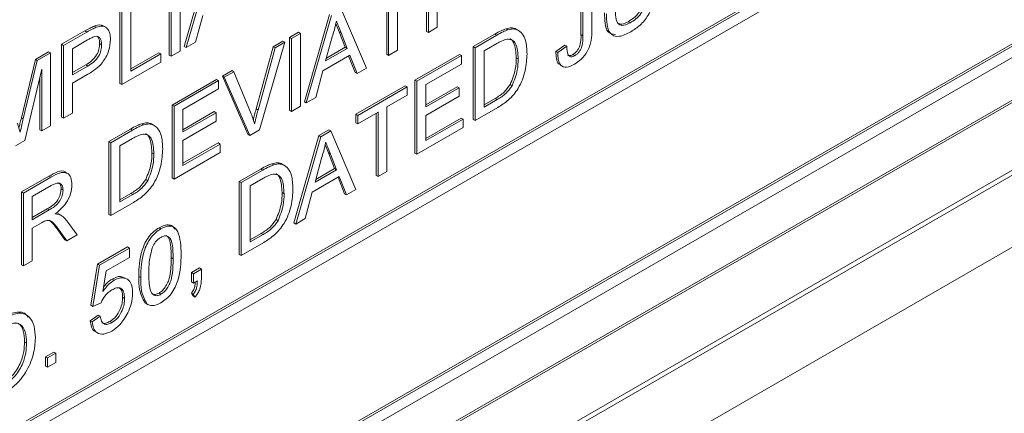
# Paper-space layout 'Sheet1' of a CAD drawing. Header units: millimetres. Extents: x 0 to 432, y 0 to 279.
# Tile 65 of 90: x 392.17 to 401.23, y 217.58 to 221.21. Entities that reach past the tile are written whole.
import ezdxf

# ---------------------------------------------------------------- set-up
doc = ezdxf.new("R2010")
doc.units = ezdxf.units.MM
doc.header["$LTSCALE"] = 0.5

psp = doc.layouts.new('Sheet1')

# ---------------------------------------------------------------- linework, layer by layer
at = {"color": 7, "linetype": 'Continuous', "lineweight": 15}
for p, q in [((363.6318, 197.3692), (411.6924, 225.114)), ((363.7642, 198.1092), (410.4106, 225.0376)), ((382.8968, 212.1254), (405.3295, 225.0755)), ((382.8968, 212.1046), (405.3474, 225.0651)), ((382.807, 211.9491), (405.4372, 225.0133)), ((407.8619, 223.6131), (367.8099, 200.4916)), ((382.9686, 210.4039), (405.2396, 223.2607)), ((382.9866, 210.3936), (405.2576, 223.2504)), ((382.9866, 210.2899), (405.2576, 223.1467)), ((382.9686, 209.8854), (405.2396, 222.7422)), ((382.9866, 209.8751), (405.2576, 222.7319)), ((393.6859, 220.961), (393.9164, 221.7647)), ((395.9128, 221.1003), (395.9128, 221.771)), ((395.9307, 221.09), (395.9307, 221.7606)), ((396.0126, 221.8079), (396.0126, 221.1372)), ((393.7038, 220.9506), (393.9344, 221.7544)), ((393.6493, 221.5898), (393.6493, 220.9191)), ((393.5494, 220.8822), (393.5494, 221.5529)), ((393.5674, 220.8719), (393.5674, 221.5425)), ((395.6478, 221.5199), (395.6478, 220.9266)), ((397.3338, 221.0707), (397.3338, 221.5319)), ((397.3518, 221.0603), (397.3518, 221.5215)), ((397.4337, 221.5688), (397.4337, 221.1137)), ((395.548, 220.8897), (395.548, 221.4622)), ((395.5659, 220.8794), (395.5659, 221.4726)), ((393.1951, 221.3276), (393.1951, 220.7343)), ((393.0952, 220.6201), (393.0952, 221.2907)), ((393.1132, 220.6097), (393.1132, 221.2803)), ((393.8568, 221.2453), (393.7907, 221.0008)), ((394.791, 220.4527), (395.0215, 221.2565)), ((394.8089, 220.4424), (395.0395, 221.2461)), ((395.1319, 221.2994), (395.3625, 220.7619)), ((392.8766, 221.1374), (392.8586, 221.1478)), ((392.965, 221.1388), (392.9425, 221.1518)), ((396.0126, 221.1372), (395.9307, 221.09)), ((397.7861, 221.179), (397.7681, 221.1893)), ((392.5592, 220.9812), (392.7725, 221.1044)), ((392.5771, 220.9708), (392.7905, 221.094)), ((392.7905, 221.094), (392.7725, 221.1044)), ((394.6545, 221.0446), (394.7364, 221.0918)), ((394.6545, 220.3739), (394.6545, 221.0446)), ((394.6725, 221.0342), (394.6545, 221.0446)), ((394.6725, 221.0342), (394.7544, 221.0815)), ((394.7544, 221.0815), (394.7364, 221.0918)), ((394.7544, 221.0815), (394.7544, 220.4109)), ((395.046, 221.0486), (394.9866, 220.8286)), ((395.1668, 220.9534), (395.1104, 221.0971)), ((395.1284, 221.0867), (395.1104, 221.0971)), ((395.1848, 220.9431), (395.1284, 221.0867)), ((395.9307, 221.09), (395.9128, 221.1003)), ((396.3436, 220.9602), (396.5422, 221.0749)), ((396.3616, 220.9499), (396.5601, 221.0645)), ((396.5601, 221.0645), (396.5422, 221.0749)), ((396.6627, 221.1141), (396.6448, 221.1244)), ((396.7472, 221.1149), (396.7292, 221.1252)), ((396.7628, 221.1071), (396.7404, 221.1201)), ((397.3518, 221.0603), (397.3338, 221.0707)), ((392.5592, 220.3106), (392.5592, 220.9812)), ((392.5771, 220.9708), (392.5592, 220.9812)), ((392.5771, 220.3002), (392.5771, 220.9708)), ((392.7977, 221.0208), (392.659, 220.9407)), ((392.9271, 220.9774), (392.9091, 220.9878)), ((393.7038, 220.9506), (393.6859, 220.961)), ((393.7907, 221.0008), (393.7038, 220.9506)), ((394.3473, 220.3865), (394.5056, 220.9586)), ((394.3652, 220.3762), (394.5236, 220.9482)), ((394.6123, 220.9995), (394.378, 220.1936)), ((394.5056, 220.9586), (394.5944, 221.0098)), ((394.5236, 220.9482), (394.5056, 220.9586)), ((394.5236, 220.9482), (394.6123, 220.9995)), ((394.6123, 220.9995), (394.5944, 221.0098)), ((394.6725, 220.3636), (394.6725, 221.0342)), ((394.9932, 220.8532), (395.1668, 220.9534)), ((395.1848, 220.9431), (395.1668, 220.9534)), ((396.3436, 220.2896), (396.3436, 220.9602)), ((396.3616, 220.9499), (396.3436, 220.9602)), ((396.3616, 220.2792), (396.3616, 220.9499)), ((396.5612, 220.9877), (396.4435, 220.9198)), ((397.103, 220.9152), (397.1849, 220.973)), ((397.121, 220.9048), (397.2029, 220.9627)), ((397.2029, 220.9627), (397.1849, 220.973)), ((392.3179, 220.8419), (392.44, 220.9124)), ((392.3358, 220.8315), (392.458, 220.9021)), ((392.458, 220.9021), (392.44, 220.9124)), ((392.458, 220.9021), (392.458, 220.2314)), ((392.659, 220.9407), (392.659, 220.7)), ((393.1951, 220.7551), (393.4526, 220.9037)), ((393.1951, 220.7343), (393.4706, 220.8934)), ((393.4706, 220.8934), (393.4526, 220.9037)), ((393.4706, 220.8934), (393.4706, 220.816)), ((393.5674, 220.8719), (393.5494, 220.8822)), ((393.6493, 220.9191), (393.5674, 220.8719)), ((395.2095, 220.8799), (394.9619, 220.737)), ((394.9866, 220.8286), (395.1848, 220.9431)), ((395.2576, 220.7221), (395.1982, 220.8734)), ((395.2756, 220.7117), (395.2095, 220.8799)), ((395.5659, 220.8794), (395.548, 220.8897)), ((395.6478, 220.9266), (395.5659, 220.8794)), ((395.8075, 220.6508), (396.217, 220.8872)), ((395.8255, 220.6404), (396.235, 220.8768)), ((396.235, 220.8768), (396.217, 220.8872)), ((396.235, 220.8768), (396.235, 220.7994)), ((396.4435, 220.9198), (396.4435, 220.4039)), ((396.7562, 220.8475), (396.7382, 220.8578)), ((397.121, 220.9048), (397.103, 220.9152)), ((397.2772, 220.8766), (397.2593, 220.887)), ((392.1893, 220.3052), (392.3179, 220.8419)), ((392.2073, 220.2948), (392.3358, 220.8315)), ((392.3358, 220.8315), (392.3179, 220.8419)), ((392.659, 220.7207), (392.7811, 220.7912)), ((392.659, 220.7), (392.7991, 220.7809)), ((392.7991, 220.7809), (392.7811, 220.7912)), ((393.4706, 220.816), (393.1132, 220.6097)), ((396.235, 220.7994), (395.9074, 220.6103)), ((397.1422, 220.7899), (397.1646, 220.777)), ((392.3761, 220.7516), (392.2211, 220.0947)), ((392.3581, 220.1945), (392.3581, 220.6755)), ((392.3761, 220.1842), (392.3761, 220.7516)), ((392.8013, 220.7048), (392.659, 220.6226)), ((394.0371, 220.6882), (394.1259, 220.7394)), ((394.2713, 220.1527), (394.0371, 220.6882)), ((394.0551, 220.6778), (394.0371, 220.6882)), ((394.0551, 220.6778), (394.1438, 220.729)), ((394.2893, 220.1424), (394.0551, 220.6778)), ((394.1438, 220.729), (394.1259, 220.7394)), ((394.1438, 220.729), (394.3018, 220.3396)), ((394.9619, 220.737), (394.8958, 220.4925)), ((395.2756, 220.7117), (395.2576, 220.7221)), ((395.3625, 220.7619), (395.2756, 220.7117)), ((392.659, 220.6226), (392.659, 220.3475)), ((393.1132, 220.6097), (393.0952, 220.6201)), ((393.5749, 220.4213), (393.9844, 220.6577)), ((393.5929, 220.411), (394.0024, 220.6474)), ((394.0024, 220.6474), (393.9844, 220.6577)), ((394.0024, 220.6474), (394.0024, 220.57)), ((395.264, 220.337), (395.7182, 220.5992)), ((395.282, 220.3266), (395.7361, 220.5888)), ((395.7361, 220.5888), (395.7182, 220.5992)), ((395.7361, 220.5888), (395.7361, 220.5114)), ((395.8075, 219.9801), (395.8075, 220.6508)), ((395.8255, 220.6404), (395.8075, 220.6508)), ((395.8255, 219.9698), (395.8255, 220.6404)), ((395.9074, 220.6103), (395.9074, 220.404)), ((395.9074, 220.4247), (396.1947, 220.5905)), ((396.2126, 220.5802), (396.1947, 220.5905)), ((396.7003, 220.5996), (396.6824, 220.61)), ((394.0024, 220.57), (393.6748, 220.3809)), ((394.8958, 220.4925), (394.8089, 220.4424)), ((395.7361, 220.5114), (395.55, 220.404)), ((395.9074, 220.404), (396.2126, 220.5802)), ((396.2126, 220.5028), (395.9074, 220.3266)), ((396.2126, 220.5802), (396.2126, 220.5028)), ((393.5749, 219.7507), (393.5749, 220.4213)), ((393.5929, 220.411), (393.5749, 220.4213)), ((393.5929, 219.7403), (393.5929, 220.411)), ((394.7544, 220.4109), (394.6725, 220.3636)), ((394.8089, 220.4424), (394.791, 220.4527)), ((395.55, 220.404), (395.55, 219.8107)), ((396.4435, 220.4246), (396.5452, 220.4834)), ((396.4435, 220.4039), (396.5632, 220.473)), ((396.5632, 220.473), (396.5452, 220.4834)), ((392.659, 220.3475), (392.5771, 220.3002)), ((393.6748, 220.3809), (393.6748, 220.1745)), ((393.6748, 220.1953), (393.9621, 220.3611)), ((393.6748, 220.1745), (393.98, 220.3507)), ((393.98, 220.3507), (393.9621, 220.3611)), ((393.98, 220.3507), (393.98, 220.2734)), ((394.3652, 220.3762), (394.3473, 220.3865)), ((394.6725, 220.3636), (394.6545, 220.3739)), ((395.264, 220.2596), (395.264, 220.337)), ((395.282, 220.3266), (395.264, 220.337)), ((395.4681, 220.3567), (395.282, 220.2493)), ((395.282, 220.2493), (395.282, 220.3266)), ((395.4501, 219.7738), (395.4501, 220.3463)), ((395.4681, 219.7635), (395.4681, 220.3567)), ((395.9074, 220.3266), (395.9074, 220.0944)), ((396.5696, 220.3993), (396.3616, 220.2792)), ((392.2073, 220.2948), (392.1893, 220.3052)), ((392.458, 220.2314), (392.3761, 220.1842)), ((392.5771, 220.3002), (392.5592, 220.3106)), ((393.3133, 220.2399), (393.2954, 220.2503)), ((393.3978, 220.2407), (393.3798, 220.2511)), ((393.4134, 220.2329), (393.391, 220.2459)), ((393.98, 220.2734), (393.6748, 220.0971)), ((395.282, 220.2493), (395.264, 220.2596)), ((395.9074, 220.1152), (396.2319, 220.3025)), ((395.9074, 220.0944), (396.2499, 220.2921)), ((396.2499, 220.2921), (396.2319, 220.3025)), ((396.2499, 220.2921), (396.2499, 220.2148)), ((396.3616, 220.2792), (396.3436, 220.2896)), ((392.3761, 220.1842), (392.3581, 220.1945)), ((392.9942, 220.0861), (393.1928, 220.2007)), ((393.0121, 220.0757), (393.2107, 220.1903)), ((393.2107, 220.1903), (393.1928, 220.2007)), ((394.2893, 220.1424), (394.2713, 220.1527)), ((394.378, 220.1936), (394.2893, 220.1424)), ((394.6932, 219.3368), (394.9237, 220.1406)), ((394.9237, 220.1406), (395.0161, 220.1939)), ((394.9417, 220.1302), (394.9237, 220.1406)), ((394.9417, 220.1302), (395.0341, 220.1835)), ((395.0341, 220.1835), (395.0161, 220.1939)), ((395.0341, 220.1835), (395.2646, 219.646)), ((396.2499, 220.2148), (395.8255, 219.9698)), ((392.2211, 220.0947), (392.1355, 220.0453)), ((392.9942, 219.4155), (392.9942, 220.0861)), ((393.0121, 220.0757), (392.9942, 220.0861)), ((393.0121, 219.4051), (393.0121, 220.0757)), ((393.2118, 220.1136), (393.094, 220.0456)), ((393.094, 220.0456), (393.094, 219.5297)), ((393.6748, 220.0971), (393.6748, 219.865)), ((393.6748, 219.8857), (393.9993, 220.0731)), ((393.6748, 219.865), (394.0173, 220.0627)), ((394.0173, 220.0627), (393.9993, 220.0731)), ((394.0173, 220.0627), (394.0173, 219.9853)), ((394.7111, 219.3265), (394.9417, 220.1302)), ((393.4067, 219.9733), (393.3888, 219.9837)), ((394.0173, 219.9853), (393.5929, 219.7403)), ((395.069, 219.8375), (395.0126, 219.9812)), ((395.0306, 219.9709), (395.0126, 219.9812)), ((395.087, 219.8272), (395.0306, 219.9709)), ((395.8255, 219.9698), (395.8075, 219.9801)), ((394.511, 219.8719), (394.4931, 219.8823)), ((394.5955, 219.8727), (394.5775, 219.8831)), ((394.6111, 219.8649), (394.5887, 219.8779)), ((394.9482, 219.9327), (394.8888, 219.7127)), ((394.1919, 219.7181), (394.3904, 219.8327)), ((394.2098, 219.7077), (394.4084, 219.8223)), ((394.4084, 219.8223), (394.3904, 219.8327)), ((394.8888, 219.7127), (395.087, 219.8272)), ((394.8954, 219.7373), (395.069, 219.8375)), ((395.087, 219.8272), (395.069, 219.8375)), ((395.4681, 219.7635), (395.4501, 219.7738)), ((395.55, 219.8107), (395.4681, 219.7635)), ((392.1901, 219.6219), (392.4421, 219.7673)), ((392.208, 219.6115), (392.46, 219.757)), ((392.463, 219.6813), (392.2899, 219.5814)), ((392.46, 219.757), (392.4421, 219.7673)), ((393.3509, 219.7255), (393.3329, 219.7358)), ((393.5929, 219.7403), (393.5749, 219.7507)), ((394.1919, 219.0474), (394.1919, 219.7181)), ((394.2098, 219.7077), (394.1919, 219.7181)), ((394.2098, 219.0371), (394.2098, 219.7077)), ((394.4095, 219.7456), (394.2917, 219.6776)), ((395.1117, 219.764), (394.8641, 219.6211)), ((395.1598, 219.6062), (395.1003, 219.7575)), ((395.1777, 219.5958), (395.1117, 219.764)), ((392.1901, 218.9513), (392.1901, 219.6219)), ((392.208, 219.6115), (392.1901, 219.6219)), ((392.208, 218.9409), (392.208, 219.6115)), ((392.5729, 219.6393), (392.5549, 219.6497)), ((393.094, 219.5505), (393.1958, 219.6092)), ((393.094, 219.5297), (393.2137, 219.5989)), ((393.2137, 219.5989), (393.1958, 219.6092)), ((394.2917, 219.6776), (394.2917, 219.1617)), ((394.6044, 219.6053), (394.5865, 219.6157)), ((394.8641, 219.6211), (394.798, 219.3766)), ((395.1777, 219.5958), (395.1598, 219.6062)), ((395.2646, 219.646), (395.1777, 219.5958)), ((392.2899, 219.5814), (392.2899, 219.3665)), ((393.2201, 219.5252), (393.0121, 219.4051)), ((392.2899, 219.3872), (392.4275, 219.4666)), ((392.2899, 219.3665), (392.4455, 219.4563)), ((392.4455, 219.4563), (392.4275, 219.4666)), ((392.5279, 219.4228), (392.5346, 219.4179)), ((392.5459, 219.4124), (392.5279, 219.4228)), ((392.5553, 219.407), (392.5329, 219.42)), ((393.0121, 219.4051), (392.9942, 219.4155)), ((392.3738, 219.3375), (392.2899, 219.2891)), ((392.6071, 219.3564), (392.7023, 219.2262)), ((394.5486, 219.3574), (394.5306, 219.3678)), ((394.7111, 219.3265), (394.6932, 219.3368)), ((394.798, 219.3766), (394.7111, 219.3265)), ((392.2899, 219.2891), (392.2899, 218.9882)), ((392.5905, 219.1824), (392.5181, 219.2822)), ((392.5361, 219.2719), (392.5181, 219.2822)), ((392.6085, 219.172), (392.5361, 219.2719)), ((392.7023, 219.2262), (392.6085, 219.172)), ((393.4727, 219.2822), (393.4548, 219.2925)), ((394.2917, 219.1825), (394.3935, 219.2412)), ((394.2917, 219.1617), (394.4114, 219.2308)), ((394.4114, 219.2308), (394.3935, 219.2412)), ((392.6085, 219.172), (392.5905, 219.1824)), ((394.4178, 219.1572), (394.2098, 219.0371)), ((392.8889, 218.9573), (393.1644, 219.1163)), ((392.9069, 218.9469), (393.1824, 219.106)), ((393.1824, 219.106), (393.1644, 219.1163)), ((393.1824, 219.106), (393.1824, 219.02)), ((394.2098, 219.0371), (394.1919, 219.0474)), ((392.2899, 218.9882), (392.208, 218.9409)), ((392.8294, 218.579), (392.8889, 218.9573)), ((392.9069, 218.9469), (392.8889, 218.9573)), ((393.1824, 219.02), (392.9677, 218.8961)), ((393.5844, 219.007), (393.5664, 219.0174)), ((392.208, 218.9409), (392.1901, 218.9513)), ((392.8473, 218.5686), (392.9069, 218.9469)), ((392.9677, 218.8961), (392.9382, 218.7053)), ((393.7526, 218.8798), (393.827, 218.9228)), ((393.7526, 218.7939), (393.7526, 218.8798)), ((393.7705, 218.8695), (393.7526, 218.8798)), ((393.7705, 218.8695), (393.845, 218.9124)), ((393.7705, 218.7835), (393.7705, 218.8695)), ((393.845, 218.9124), (393.827, 218.9228)), ((393.845, 218.9124), (393.845, 218.8265)), ((393.0417, 218.8098), (393.0237, 218.8202)), ((393.1607, 218.8203), (393.1382, 218.8332)), ((393.2866, 218.8348), (393.2686, 218.8452)), ((393.7705, 218.7835), (393.7526, 218.7939)), ((393.8075, 218.8048), (393.7705, 218.7835)), ((393.4727, 218.6803), (393.4548, 218.6907)), ((393.7675, 218.6649), (393.7526, 218.6907)), ((393.7705, 218.6803), (393.7526, 218.6907)), ((392.9218, 218.603), (392.8473, 218.5686)), ((393.1377, 218.643), (393.1197, 218.6534)), ((393.3371, 218.5991), (393.3251, 218.6031)), ((393.343, 218.5927), (393.3251, 218.6031)), ((393.3333, 218.5973), (393.3558, 218.5843)), ((393.7854, 218.6545), (393.7675, 218.6649)), ((393.7854, 218.6545), (393.7705, 218.6803)), ((392.8473, 218.5686), (392.8294, 218.579)), ((392.8219, 218.4371), (392.8964, 218.4887)), ((392.8399, 218.4268), (392.8219, 218.4371)), ((392.8399, 218.4268), (392.9143, 218.4783)), ((392.9143, 218.4783), (392.8964, 218.4887)), ((393.0208, 218.4194), (393.0028, 218.4298)), ((392.8703, 218.3354), (392.8928, 218.3224)), ((392.2368, 218.233), (392.2188, 218.2433)), ((392.4124, 218.1062), (392.4869, 218.1491)), ((392.5048, 218.1388), (392.4869, 218.1491)), ((392.4124, 218.0202), (392.4124, 218.1062)), ((392.4304, 218.0958), (392.4124, 218.1062)), ((392.4304, 218.0958), (392.5048, 218.1388)), ((392.4304, 218.0098), (392.4304, 218.0958)), ((392.5048, 218.0528), (392.4304, 218.0098)), ((392.5048, 218.1388), (392.5048, 218.0528)), ((392.4304, 218.0098), (392.4124, 218.0202))]:
    psp.add_line(p, q, dxfattribs=at)
for points, knots in [([(398.0144, 221.5182), (398.0138, 221.4758), (398.0126, 221.3914), (397.9639, 221.2535), (397.8782, 221.1515), (397.8211, 221.115), (397.7925, 221.0967)], [0, 0, 0, 0, 0.281627, 0.559158, 0.778983, 1, 1, 1, 1]), ([(397.7681, 221.1893), (397.7851, 221.2001), (397.8191, 221.2214), (397.8691, 221.271), (397.9143, 221.3703), (397.9145, 221.4381), (397.9146, 221.4858)], [0, 0, 0, 0, 0.187561, 0.374239, 0.559719, 1, 1, 1, 1]), ([(397.7861, 221.179), (397.8031, 221.1897), (397.8371, 221.211), (397.8871, 221.2607), (397.9323, 221.3599), (397.9324, 221.4277), (397.9325, 221.4754)], [0, 0, 0, 0, 0.187561, 0.374239, 0.559719, 1, 1, 1, 1]), ([(397.6496, 221.3121), (397.6498, 221.2838), (397.6503, 221.2276), (397.6718, 221.1605), (397.7278, 221.1501), (397.7666, 221.1693), (397.7861, 221.179)], [0, 0, 0, 0, 0.281788, 0.560122, 0.779386, 1, 1, 1, 1]), ([(397.6507, 221.0708), (397.625, 221.0746), (397.5739, 221.0821), (397.5529, 221.1739), (397.5508, 221.2384), (397.5498, 221.2707)], [0, 0, 0, 0, 0.3374625, 0.6679083, 1, 1, 1, 1]), ([(397.7925, 221.0967), (397.7555, 221.0777), (397.682, 221.04), (397.5952, 221.0692), (397.5704, 221.1625), (397.5686, 221.2277), (397.5677, 221.2603)], [0, 0, 0, 0, 0.280729, 0.557904, 0.778403, 1, 1, 1, 1]), ([(392.7725, 221.1044), (392.7887, 221.1136), (392.8175, 221.1301), (392.846, 221.1424), (392.8586, 221.1478)], [0, 0, 0, 0, 0.560101, 1, 1, 1, 1]), ([(392.7905, 221.094), (392.8066, 221.1032), (392.8354, 221.1197), (392.864, 221.132), (392.8766, 221.1374)], [0, 0, 0, 0, 0.560101, 1, 1, 1, 1]), ([(392.8586, 221.1478), (392.8804, 221.1553), (392.9131, 221.1668), (392.9348, 221.151), (392.942, 221.1457)], [0, 0, 0, 0, 0.664358, 1, 1, 1, 1]), ([(392.8766, 221.1374), (392.8976, 221.1436), (392.9396, 221.156), (392.9829, 221.1294), (393.0054, 221.0836), (393.0078, 221.0461), (393.009, 221.0274)], [0, 0, 0, 0, 0.280013, 0.5589104, 0.7793956, 1, 1, 1, 1]), ([(395.0857, 221.1954), (395.0802, 221.1682), (395.0703, 221.1198), (395.0534, 221.0704), (395.046, 221.0486)], [0, 0, 0, 0, 0.559915, 1, 1, 1, 1]), ([(395.1104, 221.0971), (395.1024, 221.1174), (395.0924, 221.1426), (395.0825, 221.168), (395.0806, 221.173)], [0, 0, 0, 0, 0.801118, 1, 1, 1, 1]), ([(395.1284, 221.0867), (395.1204, 221.107), (395.1061, 221.1432), (395.0919, 221.1794), (395.0857, 221.1954)], [0, 0, 0, 0, 0.560002, 1, 1, 1, 1]), ([(396.6448, 221.1244), (396.662, 221.1287), (396.6927, 221.1362), (396.7181, 221.1286), (396.7292, 221.1252)], [0, 0, 0, 0, 0.559847, 1, 1, 1, 1]), ([(397.6705, 221.1754), (397.6834, 221.1705), (397.7115, 221.1597), (397.7482, 221.1789), (397.7681, 221.1893)], [0, 0, 0, 0, 0.457304, 1, 1, 1, 1]), ([(392.8646, 221.0535), (392.8522, 221.0485), (392.83, 221.0395), (392.8076, 221.0265), (392.7977, 221.0208)], [0, 0, 0, 0, 0.559585, 1, 1, 1, 1]), ([(392.9271, 220.9774), (392.9263, 220.9904), (392.9249, 221.0163), (392.9106, 221.0422), (392.8901, 221.0563), (392.8731, 221.0544), (392.8646, 221.0535)], [0, 0, 0, 0, 0.280261, 0.560078, 0.78015, 1, 1, 1, 1]), ([(392.9091, 220.9878), (392.9085, 221.0009), (392.9073, 221.0272), (392.8957, 221.044), (392.8899, 221.0524)], [0, 0, 0, 0, 0.500397, 1, 1, 1, 1]), ([(396.5422, 221.0749), (396.5615, 221.0859), (396.5959, 221.1056), (396.6299, 221.1187), (396.6448, 221.1244)], [0, 0, 0, 0, 0.560174, 1, 1, 1, 1]), ([(396.5601, 221.0645), (396.5794, 221.0756), (396.6139, 221.0953), (396.6478, 221.1083), (396.6627, 221.1141)], [0, 0, 0, 0, 0.560174, 1, 1, 1, 1]), ([(396.6627, 221.1141), (396.6799, 221.1183), (396.7107, 221.1259), (396.736, 221.1182), (396.7472, 221.1149)], [0, 0, 0, 0, 0.559847, 1, 1, 1, 1]), ([(396.7472, 221.1149), (396.7643, 221.1043), (396.7985, 221.0832), (396.8316, 221.0066), (396.8356, 220.9362), (396.8381, 220.8933)], [0, 0, 0, 0, 0.279769, 0.559929, 1, 1, 1, 1]), ([(397.2593, 220.887), (397.2661, 220.8914), (397.2797, 220.9003), (397.2987, 220.921), (397.3145, 220.9455), (397.3352, 220.9989), (397.3344, 221.0388), (397.3338, 221.0707)], [0, 0, 0, 0, 0.1252246, 0.2503871, 0.3756142, 0.5007391, 1, 1, 1, 1]), ([(397.4337, 221.1137), (397.4331, 221.0822), (397.432, 221.0196), (397.3998, 220.9178), (397.3373, 220.8396), (397.295, 220.8114), (397.2739, 220.7973)], [0, 0, 0, 0, 0.281408, 0.55965, 0.779375, 1, 1, 1, 1]), ([(397.2772, 220.8766), (397.284, 220.8811), (397.2977, 220.89), (397.3166, 220.9106), (397.3324, 220.9351), (397.3531, 220.9885), (397.3524, 221.0284), (397.3518, 221.0603)], [0, 0, 0, 0, 0.1252246, 0.2503871, 0.3756142, 0.5007391, 1, 1, 1, 1]), ([(392.7811, 220.7912), (392.7989, 220.8022), (392.8343, 220.8241), (392.882, 220.8759), (392.9062, 220.9376), (392.9081, 220.971), (392.9091, 220.9878)], [0, 0, 0, 0, 0.281401, 0.559753, 0.779356, 1, 1, 1, 1]), ([(392.7991, 220.7809), (392.8169, 220.7919), (392.8523, 220.8137), (392.9, 220.8655), (392.9242, 220.9272), (392.9261, 220.9606), (392.9271, 220.9774)], [0, 0, 0, 0, 0.281401, 0.559753, 0.779356, 1, 1, 1, 1]), ([(393.009, 221.0274), (393.0059, 220.992), (392.9997, 220.9216), (392.9256, 220.782), (392.8485, 220.7341), (392.8013, 220.7048)], [0, 0, 0, 0, 0.280751, 0.559708, 1, 1, 1, 1]), ([(396.6572, 221.0293), (396.6395, 221.0241), (396.6079, 221.0148), (396.5755, 220.996), (396.5612, 220.9877)], [0, 0, 0, 0, 0.559255, 1, 1, 1, 1]), ([(396.7562, 220.8475), (396.7536, 220.8991), (396.7499, 220.9712), (396.7035, 221.0245), (396.6726, 221.0277), (396.6572, 221.0293)], [0, 0, 0, 0, 0.55915, 0.78004, 1, 1, 1, 1]), ([(396.7382, 220.8578), (396.7348, 220.908), (396.7301, 220.978), (396.6969, 221.0269), (396.6815, 221.0302), (396.6808, 221.0303)], [0, 0, 0, 0, 0.707438, 0.986909, 1, 1, 1, 1]), ([(397.2029, 220.9627), (397.2042, 220.9337), (397.2058, 220.8974), (397.2255, 220.8707), (397.2404, 220.8651), (397.2582, 220.8669), (397.2709, 220.8734), (397.2772, 220.8766)], [0, 0, 0, 0, 0.499411, 0.624513, 0.749622, 0.874718, 1, 1, 1, 1]), ([(396.8381, 220.8933), (396.8351, 220.8426), (396.8293, 220.7416), (396.7702, 220.5813), (396.6699, 220.462), (396.6031, 220.4203), (396.5696, 220.3993)], [0, 0, 0, 0, 0.28084, 0.559952, 0.779068, 1, 1, 1, 1]), ([(396.6824, 220.61), (396.7018, 220.6584), (396.7366, 220.7452), (396.7377, 220.8233), (396.7382, 220.8578)], [0, 0, 0, 0, 0.557452, 1, 1, 1, 1]), ([(397.1476, 220.7949), (397.1408, 220.7966), (397.1182, 220.8022), (397.1054, 220.8512), (397.1038, 220.8938), (397.103, 220.9152)], [0, 0, 0, 0, 0.177241, 0.587896, 1, 1, 1, 1]), ([(397.2739, 220.7973), (397.2492, 220.7852), (397.2002, 220.761), (397.1441, 220.782), (397.1226, 220.8392), (397.1215, 220.8829), (397.121, 220.9048)], [0, 0, 0, 0, 0.2803182, 0.5582323, 0.7787273, 1, 1, 1, 1]), ([(397.2115, 220.8811), (397.2151, 220.8793), (397.2234, 220.8751), (397.2403, 220.8774), (397.253, 220.8838), (397.2593, 220.887)], [0, 0, 0, 0, 0.2822, 0.6408331, 1, 1, 1, 1]), ([(396.7003, 220.5996), (396.7197, 220.648), (396.7546, 220.7348), (396.7557, 220.8129), (396.7562, 220.8475)], [0, 0, 0, 0, 0.557452, 1, 1, 1, 1]), ([(396.5452, 220.4834), (396.5734, 220.4997), (396.6236, 220.5287), (396.6645, 220.5852), (396.6824, 220.61)], [0, 0, 0, 0, 0.561861, 1, 1, 1, 1]), ([(396.5632, 220.473), (396.5914, 220.4893), (396.6416, 220.5184), (396.6824, 220.5749), (396.7003, 220.5996)], [0, 0, 0, 0, 0.561861, 1, 1, 1, 1]), ([(394.3018, 220.3396), (394.3083, 220.3233), (394.3199, 220.2943), (394.3295, 220.2633), (394.3337, 220.2497)], [0, 0, 0, 0, 0.559998, 1, 1, 1, 1]), ([(394.3219, 220.2863), (394.3253, 220.3011), (394.333, 220.3343), (394.3422, 220.3679), (394.3473, 220.3865)], [0, 0, 0, 0, 0.444555, 1, 1, 1, 1]), ([(394.3337, 220.2497), (394.3391, 220.2732), (394.3486, 220.3152), (394.3602, 220.3575), (394.3652, 220.3762)], [0, 0, 0, 0, 0.559972, 1, 1, 1, 1]), ([(392.1526, 220.2552), (392.1576, 220.2397), (392.1665, 220.2121), (392.175, 220.1841), (392.1788, 220.1718)], [0, 0, 0, 0, 0.560002, 1, 1, 1, 1]), ([(392.1671, 220.2097), (392.1703, 220.2234), (392.1775, 220.2553), (392.1851, 220.2871), (392.1893, 220.3052)], [0, 0, 0, 0, 0.433327, 1, 1, 1, 1]), ([(392.1788, 220.1718), (392.184, 220.1948), (392.1933, 220.2357), (392.203, 220.2768), (392.2073, 220.2948)], [0, 0, 0, 0, 0.559997, 1, 1, 1, 1]), ([(393.1928, 220.2007), (393.2121, 220.2118), (393.2465, 220.2315), (393.2804, 220.2445), (393.2954, 220.2503)], [0, 0, 0, 0, 0.560174, 1, 1, 1, 1]), ([(393.2107, 220.1903), (393.23, 220.2014), (393.2645, 220.2211), (393.2984, 220.2342), (393.3133, 220.2399)], [0, 0, 0, 0, 0.560174, 1, 1, 1, 1]), ([(393.2954, 220.2503), (393.3126, 220.2545), (393.3433, 220.2621), (393.3687, 220.2544), (393.3798, 220.2511)], [0, 0, 0, 0, 0.5598465, 1, 1, 1, 1]), ([(393.3133, 220.2399), (393.3305, 220.2442), (393.3613, 220.2517), (393.3866, 220.2441), (393.3978, 220.2407)], [0, 0, 0, 0, 0.5598465, 1, 1, 1, 1]), ([(393.3978, 220.2407), (393.4149, 220.2301), (393.449, 220.209), (393.4822, 220.1324), (393.4862, 220.0621), (393.4886, 220.0191)], [0, 0, 0, 0, 0.279769, 0.559929, 1, 1, 1, 1]), ([(393.3077, 220.1551), (393.2901, 220.1499), (393.2585, 220.1406), (393.2261, 220.1218), (393.2118, 220.1136)], [0, 0, 0, 0, 0.559255, 1, 1, 1, 1]), ([(393.4067, 219.9733), (393.4041, 220.025), (393.4005, 220.0971), (393.3541, 220.1504), (393.3232, 220.1536), (393.3077, 220.1551)], [0, 0, 0, 0, 0.55915, 0.78004, 1, 1, 1, 1]), ([(393.3888, 219.9837), (393.3854, 220.0339), (393.3807, 220.1039), (393.3475, 220.1527), (393.3321, 220.156), (393.3314, 220.1562)], [0, 0, 0, 0, 0.707438, 0.986909, 1, 1, 1, 1]), ([(394.9879, 220.0795), (394.9823, 220.0523), (394.9724, 220.0039), (394.9556, 219.9545), (394.9482, 219.9327)], [0, 0, 0, 0, 0.559915, 1, 1, 1, 1]), ([(395.0126, 219.9812), (395.0046, 220.0015), (394.9946, 220.0267), (394.9847, 220.0521), (394.9827, 220.0571)], [0, 0, 0, 0, 0.801118, 1, 1, 1, 1]), ([(395.0306, 219.9709), (395.0226, 219.9911), (395.0083, 220.0273), (394.9941, 220.0635), (394.9879, 220.0795)], [0, 0, 0, 0, 0.560002, 1, 1, 1, 1]), ([(393.4886, 220.0191), (393.4857, 219.9684), (393.4799, 219.8674), (393.4208, 219.7071), (393.3205, 219.5878), (393.2537, 219.5461), (393.2201, 219.5252)], [0, 0, 0, 0, 0.28084, 0.559952, 0.779068, 1, 1, 1, 1]), ([(393.3329, 219.7358), (393.3524, 219.7842), (393.3872, 219.871), (393.3883, 219.9491), (393.3888, 219.9837)], [0, 0, 0, 0, 0.557452, 1, 1, 1, 1]), ([(393.3509, 219.7255), (393.3703, 219.7738), (393.4052, 219.8606), (393.4063, 219.9387), (393.4067, 219.9733)], [0, 0, 0, 0, 0.557452, 1, 1, 1, 1]), ([(394.3904, 219.8327), (394.4097, 219.8438), (394.4442, 219.8635), (394.4781, 219.8765), (394.4931, 219.8823)], [0, 0, 0, 0, 0.560174, 1, 1, 1, 1]), ([(394.4084, 219.8223), (394.4277, 219.8334), (394.4621, 219.8531), (394.4961, 219.8662), (394.511, 219.8719)], [0, 0, 0, 0, 0.560174, 1, 1, 1, 1]), ([(394.4931, 219.8823), (394.5103, 219.8865), (394.541, 219.8941), (394.5663, 219.8864), (394.5775, 219.8831)], [0, 0, 0, 0, 0.559847, 1, 1, 1, 1]), ([(394.511, 219.8719), (394.5282, 219.8761), (394.5589, 219.8837), (394.5843, 219.8761), (394.5955, 219.8727)], [0, 0, 0, 0, 0.559847, 1, 1, 1, 1]), ([(394.5955, 219.8727), (394.6126, 219.8621), (394.6467, 219.841), (394.6798, 219.7644), (394.6839, 219.6941), (394.6863, 219.6511)], [0, 0, 0, 0, 0.279769, 0.5599289, 1, 1, 1, 1]), ([(392.4421, 219.7673), (392.4684, 219.7818), (392.5206, 219.8105), (392.5836, 219.8217), (392.5999, 219.7975), (392.6031, 219.7926)], [0, 0, 0, 0, 0.447601, 0.888622, 1, 1, 1, 1]), ([(392.46, 219.757), (392.4868, 219.7721), (392.5399, 219.8021), (392.6115, 219.8069), (392.6484, 219.7575), (392.6526, 219.7116), (392.6548, 219.6886)], [0, 0, 0, 0, 0.281671, 0.559202, 0.779411, 1, 1, 1, 1]), ([(394.5054, 219.7871), (394.4878, 219.7819), (394.4562, 219.7726), (394.4238, 219.7538), (394.4095, 219.7456)], [0, 0, 0, 0, 0.559255, 1, 1, 1, 1]), ([(394.6044, 219.6053), (394.6018, 219.657), (394.5982, 219.7291), (394.5518, 219.7824), (394.5209, 219.7855), (394.5054, 219.7871)], [0, 0, 0, 0, 0.5591497, 0.7800403, 1, 1, 1, 1]), ([(394.5865, 219.6157), (394.5831, 219.6658), (394.5784, 219.7359), (394.5452, 219.7847), (394.5298, 219.788), (394.5291, 219.7881)], [0, 0, 0, 0, 0.707438, 0.986909, 1, 1, 1, 1]), ([(392.5729, 219.6393), (392.5711, 219.6558), (392.5676, 219.6888), (392.5272, 219.7138), (392.4874, 219.6937), (392.463, 219.6813)], [0, 0, 0, 0, 0.280406, 0.559981, 1, 1, 1, 1]), ([(392.6548, 219.6886), (392.6524, 219.661), (392.6476, 219.6059), (392.594, 219.4977), (392.5361, 219.4491), (392.5007, 219.4194)], [0, 0, 0, 0, 0.2805174, 0.5605016, 1, 1, 1, 1]), ([(392.5549, 219.6497), (392.5537, 219.6672), (392.5519, 219.6948), (392.5338, 219.7029), (392.5273, 219.7058)], [0, 0, 0, 0, 0.637341, 1, 1, 1, 1]), ([(393.1958, 219.6092), (393.224, 219.6255), (393.2742, 219.6546), (393.315, 219.7111), (393.3329, 219.7358)], [0, 0, 0, 0, 0.561861, 1, 1, 1, 1]), ([(393.2137, 219.5989), (393.2419, 219.6152), (393.2921, 219.6442), (393.333, 219.7007), (393.3509, 219.7255)], [0, 0, 0, 0, 0.561861, 1, 1, 1, 1]), ([(392.4275, 219.4666), (392.4444, 219.4768), (392.478, 219.4969), (392.5246, 219.5427), (392.5504, 219.6011), (392.5534, 219.6335), (392.5549, 219.6497)], [0, 0, 0, 0, 0.281563, 0.560238, 0.779872, 1, 1, 1, 1]), ([(392.4455, 219.4563), (392.4624, 219.4664), (392.496, 219.4865), (392.5425, 219.5323), (392.5684, 219.5908), (392.5714, 219.6231), (392.5729, 219.6393)], [0, 0, 0, 0, 0.281563, 0.560238, 0.779872, 1, 1, 1, 1]), ([(394.6863, 219.6511), (394.6834, 219.6004), (394.6776, 219.4994), (394.6184, 219.3391), (394.5181, 219.2198), (394.4514, 219.1781), (394.4178, 219.1572)], [0, 0, 0, 0, 0.28084, 0.559952, 0.779068, 1, 1, 1, 1]), ([(394.5306, 219.3678), (394.5501, 219.4162), (394.5849, 219.503), (394.586, 219.5811), (394.5865, 219.6157)], [0, 0, 0, 0, 0.557452, 1, 1, 1, 1]), ([(394.5486, 219.3574), (394.568, 219.4058), (394.6029, 219.4926), (394.6039, 219.5707), (394.6044, 219.6053)], [0, 0, 0, 0, 0.557452, 1, 1, 1, 1]), ([(392.5007, 219.4194), (392.5097, 219.4194), (392.5258, 219.4195), (392.5397, 219.4146), (392.5459, 219.4124)], [0, 0, 0, 0, 0.56012, 1, 1, 1, 1]), ([(392.5459, 219.4124), (392.5588, 219.4042), (392.582, 219.3896), (392.5994, 219.3665), (392.6071, 219.3564)], [0, 0, 0, 0, 0.559794, 1, 1, 1, 1]), ([(392.4142, 219.3577), (392.4067, 219.3545), (392.3933, 219.3488), (392.3798, 219.3409), (392.3738, 219.3375)], [0, 0, 0, 0, 0.5598527, 1, 1, 1, 1]), ([(392.5361, 219.2719), (392.5251, 219.2865), (392.5071, 219.3106), (392.4796, 219.3406), (392.4529, 219.3626), (392.4271, 219.3593), (392.4142, 219.3577)], [0, 0, 0, 0, 0.340601, 0.560969, 0.780774, 1, 1, 1, 1]), ([(392.5181, 219.2822), (392.507, 219.2966), (392.4888, 219.3203), (392.4651, 219.3493), (392.4491, 219.3585), (392.4428, 219.3621)], [0, 0, 0, 0, 0.484145, 0.797386, 1, 1, 1, 1]), ([(393.4548, 219.2925), (393.4712, 219.3008), (393.5042, 219.3174), (393.55, 219.3209), (393.584, 219.3067), (393.5961, 219.2853), (393.6009, 219.2768)], [0, 0, 0, 0, 0.273379, 0.546534, 0.819217, 1, 1, 1, 1]), ([(394.3935, 219.2412), (394.4217, 219.2575), (394.4719, 219.2866), (394.5127, 219.3431), (394.5306, 219.3678)], [0, 0, 0, 0, 0.561861, 1, 1, 1, 1]), ([(394.4114, 219.2308), (394.4396, 219.2472), (394.4898, 219.2762), (394.5307, 219.3327), (394.5486, 219.3574)], [0, 0, 0, 0, 0.561861, 1, 1, 1, 1]), ([(393.2686, 218.8452), (393.2708, 218.9239), (393.2736, 219.0223), (393.3229, 219.1504), (393.3592, 219.211), (393.4054, 219.2607), (393.4383, 219.2819), (393.4548, 219.2925)], [0, 0, 0, 0, 0.499149, 0.624522, 0.749597, 0.874674, 1, 1, 1, 1]), ([(393.2866, 218.8348), (393.2888, 218.9135), (393.2916, 219.0119), (393.3409, 219.1401), (393.3772, 219.2006), (393.4234, 219.2503), (393.4563, 219.2716), (393.4727, 219.2822)], [0, 0, 0, 0, 0.499149, 0.624522, 0.749597, 0.874674, 1, 1, 1, 1]), ([(393.4727, 219.2822), (393.4892, 219.2905), (393.5221, 219.307), (393.5682, 219.3108), (393.6054, 219.2934), (393.6512, 219.2179), (393.6555, 219.1245), (393.6589, 219.0498)], [0, 0, 0, 0, 0.125373, 0.250644, 0.375698, 0.501113, 1, 1, 1, 1]), ([(393.4719, 219.2043), (393.4635, 219.1988), (393.4466, 219.1878), (393.4183, 219.1576), (393.4036, 219.1304), (393.3947, 219.1138)], [0, 0, 0, 0, 0.280453, 0.560688, 1, 1, 1, 1]), ([(393.5844, 219.007), (393.5839, 219.0617), (393.5832, 219.1301), (393.5599, 219.1948), (393.5377, 219.2144), (393.5076, 219.221), (393.4838, 219.2099), (393.4719, 219.2043)], [0, 0, 0, 0, 0.500352, 0.625529, 0.750516, 0.875255, 1, 1, 1, 1]), ([(393.5664, 219.0174), (393.5657, 219.0717), (393.5647, 219.1396), (393.5427, 219.2049), (393.5275, 219.2158), (393.5202, 219.221)], [0, 0, 0, 0, 0.676349, 0.845557, 1, 1, 1, 1]), ([(393.3947, 219.1138), (393.3826, 219.0677), (393.3609, 218.9851), (393.361, 218.9109), (393.361, 218.8781)], [0, 0, 0, 0, 0.558059, 1, 1, 1, 1]), ([(393.6589, 219.0498), (393.6566, 218.9711), (393.6537, 218.8728), (393.6046, 218.7448), (393.5683, 218.6842), (393.522, 218.6347), (393.4892, 218.6135), (393.4727, 218.603)], [0, 0, 0, 0, 0.499115, 0.624458, 0.749554, 0.874658, 1, 1, 1, 1]), ([(393.4548, 218.6907), (393.4666, 218.699), (393.4903, 218.7156), (393.52, 218.757), (393.5424, 218.802), (393.5652, 218.8934), (393.5659, 218.9623), (393.5664, 219.0174)], [0, 0, 0, 0, 0.1246563, 0.2494203, 0.3743874, 0.4995905, 1, 1, 1, 1]), ([(393.4727, 218.6803), (393.4846, 218.6886), (393.5082, 218.7052), (393.5379, 218.7466), (393.5604, 218.7917), (393.5831, 218.8831), (393.5838, 218.9519), (393.5844, 219.007)], [0, 0, 0, 0, 0.1246563, 0.2494203, 0.3743874, 0.4995905, 1, 1, 1, 1]), ([(393.361, 218.8781), (393.3616, 218.8237), (393.3624, 218.7557), (393.385, 218.6903), (393.4076, 218.6714), (393.4372, 218.664), (393.4609, 218.6749), (393.4727, 218.6803)], [0, 0, 0, 0, 0.500363, 0.625568, 0.750538, 0.875304, 1, 1, 1, 1]), ([(392.9382, 218.7053), (392.9558, 218.7294), (392.9873, 218.7725), (393.0251, 218.7984), (393.0417, 218.8098)], [0, 0, 0, 0, 0.559939, 1, 1, 1, 1]), ([(392.9443, 218.7452), (392.9543, 218.7584), (392.9783, 218.7903), (393.007, 218.8092), (393.0237, 218.8202)], [0, 0, 0, 0, 0.416085, 1, 1, 1, 1]), ([(393.0237, 218.8202), (393.051, 218.833), (393.0957, 218.8538), (393.126, 218.8344), (393.1378, 218.8269)], [0, 0, 0, 0, 0.61139, 1, 1, 1, 1]), ([(393.0417, 218.8098), (393.0683, 218.8212), (393.1215, 218.8439), (393.1777, 218.8151), (393.2081, 218.7611), (393.2108, 218.7145), (393.2121, 218.6911)], [0, 0, 0, 0, 0.27917, 0.558797, 0.779169, 1, 1, 1, 1]), ([(393.3251, 218.6031), (393.3053, 218.6404), (393.2698, 218.7072), (393.269, 218.8029), (393.2686, 218.8452)], [0, 0, 0, 0, 0.557973, 1, 1, 1, 1]), ([(393.343, 218.5927), (393.3232, 218.63), (393.2877, 218.6969), (393.2869, 218.7925), (393.2866, 218.8348)], [0, 0, 0, 0, 0.557973, 1, 1, 1, 1]), ([(393.7526, 218.6907), (393.7602, 218.7018), (393.7754, 218.7239), (393.7858, 218.7611), (393.787, 218.7828), (393.7875, 218.7933)], [0, 0, 0, 0, 0.3396789, 0.6805523, 1, 1, 1, 1]), ([(393.7705, 218.6803), (393.7782, 218.6914), (393.7935, 218.7136), (393.8056, 218.7586), (393.8068, 218.7873), (393.8075, 218.8048)], [0, 0, 0, 0, 0.278932, 0.558845, 1, 1, 1, 1]), ([(393.845, 218.8265), (393.8434, 218.7945), (393.8411, 218.7499), (393.8123, 218.6884), (393.7944, 218.6658), (393.7854, 218.6545)], [0, 0, 0, 0, 0.558558, 0.779138, 1, 1, 1, 1]), ([(393.0211, 218.7205), (393.0102, 218.7136), (392.9882, 218.6997), (392.9511, 218.6606), (392.9329, 218.6248), (392.9218, 218.603)], [0, 0, 0, 0, 0.280925, 0.561161, 1, 1, 1, 1]), ([(393.1377, 218.643), (393.1365, 218.6634), (393.1342, 218.704), (393.1066, 218.7407), (393.0641, 218.7424), (393.0355, 218.7278), (393.0211, 218.7205)], [0, 0, 0, 0, 0.280653, 0.559595, 0.77929, 1, 1, 1, 1]), ([(393.1197, 218.6534), (393.1189, 218.6744), (393.1174, 218.7147), (393.0956, 218.7346), (393.0851, 218.7441)], [0, 0, 0, 0, 0.521841, 1, 1, 1, 1]), ([(393.2121, 218.6911), (393.2101, 218.6581), (393.2065, 218.5991), (393.1795, 218.536), (393.1677, 218.5083)], [0, 0, 0, 0, 0.559726, 1, 1, 1, 1]), ([(393.3884, 218.6858), (393.3892, 218.6851), (393.3971, 218.6778), (393.4197, 218.6751), (393.4431, 218.6855), (393.4548, 218.6907)], [0, 0, 0, 0, 0.052748, 0.526505, 1, 1, 1, 1]), ([(393.0028, 218.4298), (393.0219, 218.4431), (393.0599, 218.4696), (393.0992, 218.5379), (393.1173, 218.6007), (393.1189, 218.6358), (393.1197, 218.6534)], [0, 0, 0, 0, 0.279539, 0.558252, 0.778884, 1, 1, 1, 1]), ([(393.0208, 218.4194), (393.0398, 218.4327), (393.0779, 218.4593), (393.1172, 218.5275), (393.1353, 218.5903), (393.1369, 218.6254), (393.1377, 218.643)], [0, 0, 0, 0, 0.279539, 0.558252, 0.778884, 1, 1, 1, 1]), ([(393.4727, 218.603), (393.4448, 218.5896), (393.3949, 218.5657), (393.3589, 218.5845), (393.343, 218.5927)], [0, 0, 0, 0, 0.559716, 1, 1, 1, 1]), ([(392.0256, 218.4761), (392.0675, 218.494), (392.1511, 218.5298), (392.2305, 218.5095), (392.2492, 218.4719), (392.2507, 218.4688)], [0, 0, 0, 0, 0.479498, 0.9580617, 1, 1, 1, 1]), ([(392.0436, 218.4657), (392.0863, 218.4846), (392.1717, 218.5223), (392.2657, 218.4818), (392.3119, 218.3917), (392.3164, 218.317), (392.3187, 218.2796)], [0, 0, 0, 0, 0.279564, 0.558584, 0.779087, 1, 1, 1, 1]), ([(393.1677, 218.5083), (393.1446, 218.4684), (393.1033, 218.3971), (393.0457, 218.3587), (393.0203, 218.3418)], [0, 0, 0, 0, 0.558485, 1, 1, 1, 1]), ([(392.2368, 218.233), (392.2348, 218.2684), (392.2308, 218.3391), (392.1874, 218.4064), (392.1187, 218.4227), (392.0689, 218.4), (392.044, 218.3886)], [0, 0, 0, 0, 0.280797, 0.560068, 0.779984, 1, 1, 1, 1]), ([(392.2188, 218.2433), (392.2165, 218.2781), (392.2119, 218.3473), (392.1796, 218.411), (392.1449, 218.4157), (392.1369, 218.4168)], [0, 0, 0, 0, 0.436979, 0.871585, 1, 1, 1, 1]), ([(392.8736, 218.3364), (392.8712, 218.3368), (392.8522, 218.3403), (392.8323, 218.3764), (392.8254, 218.4169), (392.8219, 218.4371)], [0, 0, 0, 0, 0.068404, 0.533796, 1, 1, 1, 1]), ([(393.0203, 218.3418), (392.9949, 218.3295), (392.9442, 218.3051), (392.8846, 218.3199), (392.8494, 218.3641), (392.843, 218.4059), (392.8399, 218.4268)], [0, 0, 0, 0, 0.28007, 0.559249, 0.779432, 1, 1, 1, 1]), ([(392.9143, 218.4783), (392.9174, 218.4626), (392.9236, 218.4313), (392.9486, 218.4033), (392.9844, 218.4013), (393.0086, 218.4134), (393.0208, 218.4194)], [0, 0, 0, 0, 0.280714, 0.559926, 0.779622, 1, 1, 1, 1]), ([(392.932, 218.4202), (392.933, 218.419), (392.9409, 218.4101), (392.9671, 218.4128), (392.9909, 218.4241), (393.0028, 218.4298)], [0, 0, 0, 0, 0.073471, 0.536018, 1, 1, 1, 1]), ([(392.0249, 217.8653), (392.0567, 217.8883), (392.1204, 217.9345), (392.1864, 218.0493), (392.2153, 218.155), (392.2177, 218.2139), (392.2188, 218.2433)], [0, 0, 0, 0, 0.2791, 0.558192, 0.778806, 1, 1, 1, 1]), ([(392.0429, 217.8549), (392.0747, 217.878), (392.1384, 217.9241), (392.2044, 218.039), (392.2333, 218.1446), (392.2356, 218.2035), (392.2368, 218.233)], [0, 0, 0, 0, 0.2791, 0.558192, 0.778806, 1, 1, 1, 1]), ([(392.3187, 218.2796), (392.315, 218.2283), (392.3077, 218.126), (392.24, 217.9678), (392.1433, 217.8467), (392.0766, 217.8007), (392.0432, 217.7777)], [0, 0, 0, 0, 0.280353, 0.559502, 0.779635, 1, 1, 1, 1])]:
    psp.add_open_spline(points, degree=3, knots=knots, dxfattribs=at)

doc.saveas('drawing.dxf')
